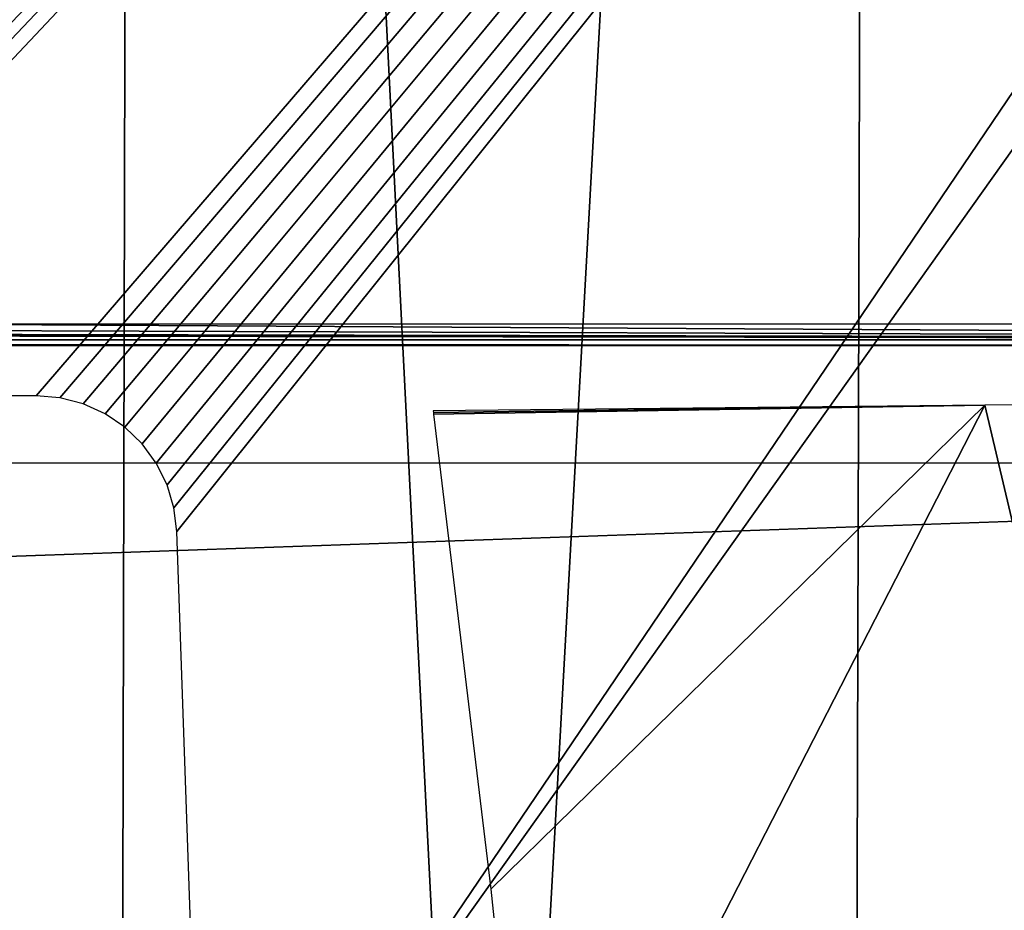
# Model space of a CAD drawing. Header units: millimetres. Extents: x -68 to 68, y 0 to 255.
# Tile 136 of 256: x 15.66 to 19.86, y 5.09 to 8.89. Entities that reach past the tile are written whole.
import ezdxf

# ---------------------------------------------------------------- set-up
doc = ezdxf.new("R2010")
doc.units = ezdxf.units.MM
doc.header["$LTSCALE"] = 52.148148
for name, color, linetype in [('10', 7, 'CONTINUOUS'), ('19', 7, 'CONTINUOUS'), ('3', 7, 'CONTINUOUS'), ('6', 7, 'CONTINUOUS'), ('84', 7, 'CONTINUOUS')]:
    doc.layers.add(name, color=color, linetype=linetype)

msp = doc.modelspace()

# ---------------------------------------------------------------- linework, layer by layer
at = {"layer": '10', "color": 7, "linetype": 'Continuous', "true_color": 0xf5f5f5}
for points in [[(22.1045, 7.2747, -61.1343), (19.7771, 7.2471, -61.9251), (20.6657, 3.4782, -61.4607), (22.1045, 7.2747, -61.1343)], [(17.4216, 7.2225, -62.6275), (17.4227, 7.2151, -62.6269), (19.7771, 7.2471, -61.9251), (17.4216, 7.2225, -62.6275)], [(17.4227, 7.2151, -62.6269), (17.4238, 7.2079, -62.6262), (19.7771, 7.2471, -61.9251), (17.4227, 7.2151, -62.6269)], [(19.7771, 7.2471, -61.9251), (17.4238, 7.2079, -62.6262), (17.6678, 5.1802, -62.4658), (19.7771, 7.2471, -61.9251)], [(17.8452, 3.4782, -62.3381), (19.7771, 7.2471, -61.9251), (17.6678, 5.1802, -62.4658), (17.8452, 3.4782, -62.3381)], [(20.6657, 3.4782, -61.4607), (19.7771, 7.2471, -61.9251), (17.8452, 3.4782, -62.3381), (20.6657, 3.4782, -61.4607)]]:
    msp.add_3dface(points, dxfattribs=at)
at = {"layer": '19', "color": 7, "linetype": 'Continuous', "true_color": 0xf5f5f5}
for points in [[(9, 25.2131, -54.8125), (31.1526, 25.2131, -54.8125), (9, 7.469, -55.5872), (9, 25.2131, -54.8125)], [(9, 7.469, -55.5872), (31.1526, 25.2131, -54.8125), (9.5, 7.469, -55.5872), (9, 7.469, -55.5872)], [(9.5, 7.469, -55.5872), (31.1526, 25.2131, -54.8125), (9.5, 3.4782, -55.7615), (9.5, 7.469, -55.5872)], [(9.5, 3.4782, -55.7615), (31.1526, 25.2131, -54.8125), (13.8203, 7.0815, -55.6042), (9.5, 3.4782, -55.7615)], [(13.8203, 7.0815, -55.6042), (31.1526, 25.2131, -54.8125), (13.894, 7.1527, -55.6011), (13.8203, 7.0815, -55.6042)], [(13.894, 7.1527, -55.6011), (31.1526, 25.2131, -54.8125), (13.9786, 7.2101, -55.5986), (13.894, 7.1527, -55.6011)], [(13.9786, 7.2101, -55.5986), (31.1526, 25.2131, -54.8125), (14.0719, 7.2525, -55.5967), (13.9786, 7.2101, -55.5986)], [(14.0719, 7.2525, -55.5967), (31.1526, 25.2131, -54.8125), (14.1711, 7.2783, -55.5956), (14.0719, 7.2525, -55.5967)], [(14.1711, 7.2783, -55.5956), (31.1526, 25.2131, -54.8125), (14.2722, 7.2869, -55.5952), (14.1711, 7.2783, -55.5956)], [(14.2722, 7.2869, -55.5952), (31.1526, 25.2131, -54.8125), (15.7278, 7.2869, -55.5952), (14.2722, 7.2869, -55.5952)], [(15.7278, 7.2869, -55.5952), (31.1526, 25.2131, -54.8125), (15.8289, 7.2783, -55.5956), (15.7278, 7.2869, -55.5952)], [(15.8289, 7.2783, -55.5956), (31.1526, 25.2131, -54.8125), (15.9281, 7.2525, -55.5967), (15.8289, 7.2783, -55.5956)], [(15.9281, 7.2525, -55.5967), (31.1526, 25.2131, -54.8125), (16.0214, 7.2101, -55.5986), (15.9281, 7.2525, -55.5967)], [(16.0214, 7.2101, -55.5986), (31.1526, 25.2131, -54.8125), (16.106, 7.1527, -55.6011), (16.0214, 7.2101, -55.5986)], [(16.106, 7.1527, -55.6011), (31.1526, 25.2131, -54.8125), (16.1797, 7.0815, -55.6042), (16.106, 7.1527, -55.6011)], [(16.1797, 7.0815, -55.6042), (31.1526, 25.2131, -54.8125), (16.2402, 6.999, -55.6078), (16.1797, 7.0815, -55.6042)], [(16.2402, 6.999, -55.6078), (31.1526, 25.2131, -54.8125), (16.2858, 6.9072, -55.6118), (16.2402, 6.999, -55.6078)], [(16.2858, 6.9072, -55.6118), (31.1526, 25.2131, -54.8125), (16.3152, 6.8089, -55.6161), (16.2858, 6.9072, -55.6118)], [(16.3152, 6.8089, -55.6161), (31.1526, 25.2131, -54.8125), (16.3274, 6.7079, -55.6205), (16.3152, 6.8089, -55.6161)], [(16.3274, 6.7079, -55.6205), (31.1526, 25.2131, -54.8125), (16.4402, 3.4782, -55.7615), (16.3274, 6.7079, -55.6205)], [(16.4402, 3.4782, -55.7615), (31.1526, 25.2131, -54.8125), (31.0289, 24, -54.8655), (16.4402, 3.4782, -55.7615)], [(31.2195, 3.4782, -55.7615), (16.4402, 3.4782, -55.7615), (31.0289, 24, -54.8655), (31.2195, 3.4782, -55.7615)]]:
    msp.add_3dface(points, dxfattribs=at)
at = {"layer": '3', "color": 7, "linetype": 'Continuous', "true_color": 0xf5f5f5}
for points in [[(30, 5, -69), (-30, 5, -69), (27.0006, 7, -69), (30, 5, -69)], [(27.0006, 7, -69), (-30, 5, -69), (-27.0006, 7, -69), (27.0006, 7, -69)]]:
    msp.add_3dface(points, dxfattribs=at)
at = {"layer": '6', "color": 7, "linetype": 'Continuous', "true_color": 0xf5f5f5}
for points in [[(16.1549, 30, 65.5383), (12.9694, 30, 66.2423), (14.5051, 0.2869, 64.5941), (16.1549, 30, 65.5383)], [(16.0859, 0.2869, 64.2187), (16.1549, 30, 65.5383), (14.5051, 0.2869, 64.5941), (16.0859, 0.2869, 64.2187)], [(17.6571, 0.2869, 63.8046), (16.1549, 30, 65.5383), (16.0859, 0.2869, 64.2187), (17.6571, 0.2869, 63.8046)], [(19.3025, 30, 64.6812), (16.1549, 30, 65.5383), (17.6571, 0.2869, 63.8046), (19.3025, 30, 64.6812)], [(19.2176, 0.2869, 63.352), (19.3025, 30, 64.6812), (17.6571, 0.2869, 63.8046), (19.2176, 0.2869, 63.352)], [(20.7666, 0.2869, 62.8613), (19.3025, 30, 64.6812), (19.2176, 0.2869, 63.352), (20.7666, 0.2869, 62.8613)], [(22.4052, 30, 63.6731), (19.3025, 30, 64.6812), (20.7666, 0.2869, 62.8613), (22.4052, 30, 63.6731)]]:
    msp.add_3dface(points, dxfattribs=at)
at = {"layer": '84', "linetype": 'Continuous'}
for points in [[(-27, 7.6003, -66.3903), (27, 7.5251, -65.9477), (-27, 7.5251, -65.9477), (-27, 7.6003, -66.3903)], [(27, 7.5251, -65.9477), (-27, 7.6003, -66.3903), (-22.5, 7.5934, -66.3592), (27, 7.5251, -65.9477)], [(-17.5, 7.5934, -66.3592), (27, 7.5251, -65.9477), (-22.5, 7.5934, -66.3592), (-17.5, 7.5934, -66.3592)], [(27, 7.5251, -65.9477), (-17.5, 7.5934, -66.3592), (-7, 7.5934, -66.3592), (27, 7.5251, -65.9477)], [(7, 7.5934, -66.3592), (27, 7.5251, -65.9477), (-7, 7.5934, -66.3592), (7, 7.5934, -66.3592)], [(15, 7.5934, -66.3592), (27, 7.5251, -65.9477), (7, 7.5934, -66.3592), (15, 7.5934, -66.3592)], [(25, 7.5934, -66.3592), (27, 7.5251, -65.9477), (15, 7.5934, -66.3592), (25, 7.5934, -66.3592)], [(27, 7.5, -65.5), (-27, 7.5, -65.5), (-27, 7.5251, -65.9477), (27, 7.5, -65.5)], [(27, 7.5251, -65.9477), (27, 7.5, -65.5), (-27, 7.5251, -65.9477), (27, 7.5251, -65.9477)]]:
    msp.add_3dface(points, dxfattribs=at)

doc.saveas('drawing.dxf')
